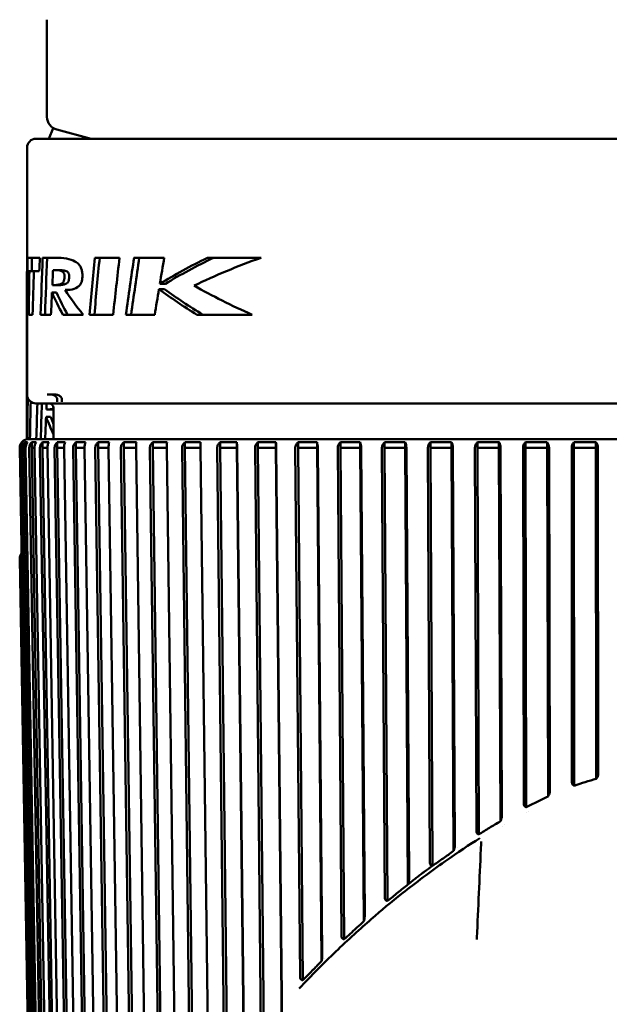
# Model space of a CAD drawing. Header units: millimetres. Extents: x 0 to 1891, y -60 to 594.
# Tile 3 of 118: x 152 to 165, y 53 to 75. Entities that reach past the tile are written whole.
import ezdxf

# ---------------------------------------------------------------- set-up
doc = ezdxf.new("R2010")
doc.units = ezdxf.units.MM
doc.layers.add('Sichtbar (ISO)', color=7, linetype='Continuous', lineweight=50)

msp = doc.modelspace()

# ---------------------------------------------------------------- linework, layer by layer
at = {"layer": 'Sichtbar (ISO)'}
for p, q in [((152.427, 73.097), (152.427, 75.299)), ((152.569, 72.842), (152.472, 72.599)), ((153.427, 72.599), (152.649, 72.807)), ((152.177, 72.599), (178.277, 72.599)), ((151.977, 72.399), (151.977, 69.902)), ((151.98, 69.902), (151.977, 69.902)), ((152.267, 69.902), (151.988, 69.902)), ((152.627, 69.902), (152.329, 69.902)), ((154.071, 69.902), (153.51, 69.902)), ((155.084, 69.902), (154.398, 69.902)), ((157.275, 69.902), (156.061, 69.902)), ((151.974, 69.58), (151.974, 65.789)), ((151.985, 69.599), (152.029, 69.599)), ((152.129, 69.599), (152.029, 69.599)), ((152.13, 69.599), (152.254, 69.599)), ((152.565, 69.624), (152.669, 69.624)), ((152.652, 69.282), (152.549, 69.282)), ((155.089, 69.191), (154.963, 69.191)), ((155.11, 69.314), (154.984, 69.314)), ((152.644, 69.114), (152.541, 69.114)), ((151.977, 68.866), (151.977, 66.799)), ((152.013, 68.612), (152.102, 68.612)), ((152.283, 68.612), (152.518, 68.612)), ((152.787, 68.612), (153.246, 68.612)), ((153.39, 68.612), (153.926, 68.612)), ((154.216, 68.612), (154.867, 68.612)), ((155.823, 68.612), (157.073, 68.612)), ((151.977, 67.083), (151.974, 67.083)), ((151.974, 66.78), (151.977, 66.78)), ((178.277, 66.599), (152.177, 66.599)), ((152.511, 66.295), (152.408, 66.295)), ((152.518, 66.463), (152.415, 66.463)), ((152.577, 66.499), (152.577, 65.792)), ((151.86, 65.695), (151.86, 65.722)), ((151.925, 65.591), (151.925, 65.722)), ((151.983, 65.793), (152.042, 65.793)), ((152.01, 65.792), (178.443, 65.792)), ((152.081, 65.591), (152.081, 65.722)), ((152.186, 65.793), (152.387, 65.793)), ((152.327, 65.591), (152.327, 65.722)), ((152.661, 65.591), (152.661, 65.722)), ((153.081, 65.591), (153.081, 65.722)), ((153.584, 65.591), (153.584, 65.722)), ((154.166, 65.591), (154.166, 65.722)), ((154.824, 65.591), (154.824, 65.722)), ((155.553, 65.591), (155.553, 65.722)), ((156.348, 65.591), (156.348, 65.722)), ((156.728, 65.591), (156.728, 65.722)), ((157.204, 65.591), (157.204, 65.722)), ((157.61, 65.591), (157.61, 65.722)), ((158.115, 65.591), (158.115, 65.722)), ((158.543, 65.591), (158.543, 65.722)), ((159.074, 65.591), (159.074, 65.722)), ((159.522, 65.591), (159.522, 65.722)), ((160.075, 65.591), (160.075, 65.722)), ((160.54, 65.591), (160.54, 65.722)), ((161.111, 65.591), (161.111, 65.722)), ((161.59, 65.591), (161.59, 65.722)), ((162.176, 65.591), (162.176, 65.722)), ((162.664, 65.591), (162.664, 65.722)), ((163.261, 65.591), (163.261, 65.722)), ((163.757, 65.591), (163.757, 65.722)), ((164.359, 65.591), (164.359, 65.722)), ((164.859, 65.591), (164.859, 65.722)), ((152.102, 48.867), (151.81, 65.589)), ((152.103, 48.867), (151.811, 65.589)), ((151.833, 65.589), (152.125, 48.867)), ((152.163, 48.867), (151.873, 65.589)), ((152.216, 48.778), (151.925, 65.591)), ((151.944, 65.591), (151.925, 65.591)), ((151.944, 65.589), (152.234, 48.867)), ((152.312, 48.867), (152.026, 65.589)), ((152.369, 48.778), (152.081, 65.591)), ((152.145, 65.591), (152.081, 65.591)), ((152.145, 65.589), (152.431, 48.867)), ((152.549, 48.867), (152.269, 65.589)), ((152.609, 48.778), (152.327, 65.591)), ((152.436, 65.591), (152.327, 65.591)), ((152.436, 65.589), (152.716, 48.867)), ((152.873, 48.867), (152.601, 65.589)), ((152.935, 48.778), (152.661, 65.591)), ((152.814, 65.591), (152.661, 65.591)), ((152.814, 65.589), (153.086, 48.867)), ((153.282, 48.867), (153.019, 65.589)), ((153.345, 48.778), (153.081, 65.591)), ((153.277, 65.591), (153.081, 65.591)), ((153.277, 65.589), (153.54, 48.867)), ((153.772, 48.867), (153.52, 65.589)), ((153.837, 48.778), (153.584, 65.591)), ((153.821, 65.591), (153.584, 65.591)), ((153.821, 65.589), (154.073, 48.867)), ((154.34, 48.867), (154.101, 65.589)), ((154.406, 48.778), (154.166, 65.591)), ((154.444, 65.591), (154.166, 65.591)), ((154.444, 65.589), (154.682, 48.867)), ((154.982, 48.867), (154.758, 65.589)), ((155.049, 48.778), (154.824, 65.591)), ((155.14, 65.591), (154.824, 65.591)), ((155.14, 65.589), (155.363, 48.867)), ((155.695, 48.867), (155.487, 65.589)), ((155.762, 48.778), (155.553, 65.591)), ((155.905, 65.591), (155.553, 65.591)), ((155.905, 65.589), (156.112, 48.867)), ((156.472, 48.867), (156.282, 65.589)), ((156.539, 48.778), (156.348, 65.591)), ((156.728, 65.591), (156.348, 65.591)), ((156.919, 48.778), (156.728, 65.591)), ((156.733, 65.589), (156.923, 48.867)), ((157.31, 48.867), (157.139, 65.589)), ((157.376, 48.778), (157.204, 65.591)), ((157.61, 65.591), (157.204, 65.591)), ((157.777, 49.167), (157.61, 65.591)), ((157.62, 65.589), (157.773, 50.653)), ((158.158, 53.6), (158.05, 65.589)), ((158.223, 53.527), (158.115, 65.591)), ((158.543, 65.591), (158.115, 65.591)), ((158.648, 53.962), (158.543, 65.591)), ((158.559, 65.589), (158.662, 54.112)), ((159.097, 54.529), (159.011, 65.589)), ((159.16, 54.457), (159.074, 65.591)), ((159.522, 65.591), (159.074, 65.591)), ((159.605, 54.863), (159.522, 65.591)), ((159.543, 65.589), (159.625, 55.007)), ((160.08, 55.395), (160.014, 65.589)), ((160.141, 55.324), (160.075, 65.591)), ((160.54, 65.591), (160.075, 65.591)), ((160.603, 55.698), (160.54, 65.591)), ((160.566, 65.589), (160.629, 55.836)), ((161.1, 56.19), (161.053, 65.589)), ((161.159, 56.119), (161.111, 65.591)), ((161.59, 65.591), (161.111, 65.591)), ((161.636, 56.456), (161.59, 65.591)), ((161.621, 65.589), (161.666, 56.588)), ((162.152, 56.905), (162.12, 65.589)), ((162.208, 56.833), (162.176, 65.591)), ((162.664, 65.591), (162.176, 65.591)), ((162.695, 57.129), (162.664, 65.591)), ((162.7, 65.589), (162.731, 57.252)), ((163.227, 57.522), (163.208, 65.589)), ((163.279, 57.449), (163.261, 65.591)), ((163.757, 65.591), (163.261, 65.591)), ((163.774, 57.69), (163.757, 65.591)), ((163.797, 65.589), (163.814, 57.806)), ((164.317, 58.01), (164.311, 65.589)), ((164.366, 57.935), (164.359, 65.591)), ((164.859, 65.591), (164.359, 65.591)), ((164.865, 58.091), (164.859, 65.591)), ((164.904, 65.589), (164.909, 58.192)), ((151.811, 63.076), (152.103, 46.354)), ((152.123, 46.354), (151.832, 63.076)), ((163.287, 57.321), (163.287, 57.321)), ((163.326, 57.341), (163.326, 57.341)), ((162.741, 57.02), (162.741, 57.02)), ((162.795, 57.051), (162.795, 57.051)), ((162.212, 56.733), (162.212, 56.733)), ((162.246, 56.74), (162.246, 56.739)), ((161.672, 56.488), (161.672, 56.488)), ((161.729, 56.527), (161.729, 56.527)), ((160.63, 55.719), (160.63, 55.719)), ((160.689, 55.766), (160.689, 55.766)), ((162.217, 55.686), (162.217, 55.687)), ((160.139, 55.225), (160.139, 55.225)), ((160.163, 55.244), (160.163, 55.244)), ((159.623, 54.778), (159.623, 54.778)), ((159.684, 54.832), (159.684, 54.832)), ((159.154, 54.449), (159.154, 54.449)), ((158.718, 54.028), (158.718, 54.028)), ((158.655, 53.967), (158.655, 53.967)), ((158.656, 53.871), (158.656, 53.871)), ((158.718, 53.933), (158.718, 53.933))]:
    msp.add_line(p, q, dxfattribs=at)
for centre, radius, start, end in [((152.727, 73.097), 0.3, 180, 255), ((152.177, 72.399), 0.2, 90, 180), ((152.174, 69.58), 0.2, 167.8789, 180), ((152.177, 66.799), 0.2, 180, 270), ((152.477, 66.499), 0.1, 0, 90), ((152.01, 65.592), 0.2, 90, 181), ((153.384, 65.199), 1, 143.1778, 143.6263)]:
    msp.add_arc(centre, radius, start, end, dxfattribs=at)
for centre, major_axis, ratio, start_param, end_param in [((547.544, 70.966), (-388.43, -76.139), 0.982476, 6.088992, 6.09076), ((667.513, 54.212), (-502.675, -115.893), 0.987069, 6.022928, 6.025461), ((663.313, 54.22), (-498.483, -114.926), 0.987069, 6.022686, 6.02524), ((458.441, 43.836), (-300.554, -59.853), 0.983022, 5.996735, 6.00103), ((454.757, 43.919), (-296.836, -59.11), 0.983022, 5.995931, 6.00028), ((422.418, 41.81), (-265.026, -52.758), 0.983023, 5.977502, 5.982381), ((165.227, 35.584), (-0.506, -62.84), 0.210699, 4.136367, 4.160682), ((165.227, 35.584), (-0.502, -62.366), 0.210699, 4.131401, 4.155977), ((313.33, 44.934), (-158.237, -27.351), 0.977836, 5.948644, 5.952434), ((165.227, 65.387), (-13.249, -0.311), 0.488728, 5.464809, 5.584561), ((165.227, 65.387), (-13.149, -0.308), 0.488728, 5.457402, 5.578759), ((165.227, 65.213), (-13.249, -0.277), 0.454742, 5.346496, 5.498858), ((501.887, 66.11), (-344.344, -63.413), 0.9803, 6.087335, 6.090209), ((496.988, 61.944), (-339.522, -62.52), 0.9803, 6.0749, 6.077815), ((499.331, 66.11), (-341.73, -62.931), 0.9803, 6.087258, 6.08756), ((318.164, 44.191), (-163.067, -28.188), 0.977836, 5.953207, 5.956823), ((165.227, 73.885), (-13.248, 0.432), 0.586019, 0.703808, 0.800876), ((165.227, 73.885), (-13.148, 0.429), 0.586019, 0.70958, 0.807917), ((165.227, 74.089), (-13.249, 0.368), 0.539444, 0.789798, 0.922945), ((165.227, 71.38), (-13.244, 0.596), 0.672982, 0.323231, 0.381812), ((165.227, 71.38), (-13.144, 0.591), 0.672982, 0.325225, 0.384291), ((165.833, 71.761), (-13.858, 0.225), 0.567, 0.36417, 0.440853), ((502.108, 63.291), (-350.134, 0.003), 0.980952, 6.273202, 6.27591), ((497.205, 59.124), (-345.231, 0.008), 0.980952, 6.261023, 6.263516), ((667.841, 51.393), (-515.861, 0.029), 0.987726, 6.253393, 6.254976), ((663.639, 51.401), (-511.559, 0.029), 0.987726, 6.253159, 6.254756), ((165.224, 68.561), (13.25, 0), 0.674175, 3.398085, 3.444292), ((165.224, 68.561), (13.15, 0), 0.674175, 3.40008, 3.418907), ((151.869, 65.649), (0, -0.0759), 0.454681, 2.874153, 3.409146), ((151.955, 65.649), (-0.112, 0), 0.67475, 4.444773, 4.979766), ((152.131, 65.649), (-0.19, 0), 0.400119, 4.444847, 4.97984), ((152.397, 65.649), (-0.265, 0), 0.285762, 4.444864, 4.979857), ((152.751, 65.648), (-0.34, 0), 0.223507, 4.444956, 4.979775), ((153.19, 65.649), (-0.411, 0), 0.184456, 4.444876, 4.979869), ((153.711, 65.649), (-0.48, 0), 0.157978, 4.444879, 4.979872), ((154.311, 65.649), (-0.546, 0), 0.138978, 4.444882, 4.979875), ((154.985, 65.649), (-0.608, 0), 0.124818, 4.444883, 4.979876), ((155.729, 65.649), (-0.666, 0), 0.113984, 4.444885, 4.979878), ((156.538, 65.649), (-0.719, 0), 0.105544, 4.444886, 4.979879), ((157.407, 65.649), (-0.767, 0), 0.098896, 4.444887, 4.97988), ((158.329, 65.649), (-0.81, 0), 0.093638, 4.444888, 4.979881), ((159.298, 65.649), (-0.848, 0), 0.089491, 4.444889, 4.979882), ((160.307, 65.649), (-0.879, 0), 0.08626, 4.44489, 4.979883), ((161.35, 65.649), (-0.905, 0), 0.083807, 4.44489, 4.979884), ((162.42, 65.649), (-0.925, 0), 0.082035, 4.444891, 4.979884), ((163.509, 65.649), (-0.938, 0), 0.080877, 4.444892, 4.979885), ((164.609, 65.649), (-0.945, 0), 0.080292, 4.444893, 4.979886)]:
    msp.add_ellipse(centre, major_axis=major_axis, ratio=ratio, start_param=start_param, end_param=end_param, dxfattribs=at)
for points in [[(151.988, 69.902), (151.987, 69.801), (151.986, 69.7), (151.985, 69.599)], [(152.085, 69.599), (152.086, 69.7), (152.087, 69.801), (152.088, 69.902)], [(152.254, 69.599), (152.258, 69.7), (152.263, 69.801), (152.267, 69.902)], [(152.549, 69.282), (152.554, 69.396), (152.56, 69.51), (152.565, 69.624)], [(152.518, 68.612), (152.525, 68.779), (152.533, 68.947), (152.541, 69.114)], [(151.974, 67.083), (151.974, 66.982), (151.974, 66.881), (151.974, 66.78)], [(152.415, 66.463), (152.416, 66.508), (152.418, 66.554), (152.42, 66.599)], [(152.387, 65.793), (152.394, 65.96), (152.401, 66.127), (152.408, 66.295)], [(162.23, 56.743), (161.991, 56.598), (161.741, 56.434), (161.435, 56.215)], [(161.435, 56.215), (161.129, 55.996), (160.765, 55.723), (160.485, 55.504)], [(160.485, 55.504), (160.205, 55.284), (159.813, 54.953), (158.959, 54.183), (158.419, 53.635), (158.14, 53.34)]]:
    msp.add_open_spline(points, degree=3, dxfattribs=at)
for points, knots in [([(153.23, 69.5), (153.23, 69.521), (153.229, 69.541), (153.225, 69.578), (153.223, 69.594), (153.215, 69.629), (153.208, 69.654), (153.181, 69.711), (153.165, 69.733), (153.129, 69.774), (153.101, 69.799), (152.957, 69.878), (152.797, 69.902), (152.627, 69.902)], [0.000001, 0.000001, 0.000001, 0.000001, 0.00621562, 0.00621562, 0.01135216, 0.01135216, 0.01784806, 0.01784806, 0.02475346, 0.02475346, 0.03299059, 0.03299059, 0.0539234, 0.0539234, 0.0539234, 0.0539234]), ([(152.824, 69.453), (152.823, 69.44), (152.822, 69.427), (152.82, 69.416), (152.818, 69.405), (152.816, 69.396), (152.813, 69.387), (152.811, 69.378), (152.808, 69.37), (152.804, 69.363), (152.801, 69.356), (152.797, 69.35), (152.792, 69.345), (152.788, 69.339), (152.783, 69.335), (152.778, 69.331), (152.777, 69.33), (152.776, 69.329), (152.775, 69.328), (152.771, 69.325), (152.766, 69.322), (152.762, 69.319), (152.757, 69.316), (152.751, 69.312), (152.745, 69.31), (152.739, 69.307), (152.732, 69.304), (152.726, 69.302), (152.719, 69.3), (152.712, 69.298), (152.705, 69.296), (152.703, 69.296), (152.702, 69.295), (152.7, 69.295), (152.695, 69.294), (152.689, 69.292), (152.683, 69.291), (152.675, 69.29), (152.667, 69.289), (152.659, 69.288), (152.651, 69.287), (152.643, 69.286), (152.634, 69.285), (152.631, 69.285), (152.627, 69.285), (152.623, 69.285), (152.618, 69.284), (152.613, 69.284), (152.607, 69.284), (152.598, 69.283), (152.589, 69.283), (152.579, 69.283), (152.569, 69.282), (152.559, 69.282), (152.549, 69.282)], [0, 0, 0, 0, 0.066667, 0.066667, 0.066667, 0.133333, 0.133333, 0.133333, 0.2, 0.2, 0.2, 0.266667, 0.266667, 0.266667, 0.333333, 0.333333, 0.333333, 0.347781, 0.347781, 0.347781, 0.4, 0.4, 0.4, 0.466667, 0.466667, 0.466667, 0.533333, 0.533333, 0.533333, 0.6, 0.6, 0.6, 0.615283, 0.615283, 0.615283, 0.666667, 0.666667, 0.666667, 0.733333, 0.733333, 0.733333, 0.8, 0.8, 0.8, 0.827339, 0.827339, 0.827339, 0.866667, 0.866667, 0.866667, 0.933333, 0.933333, 0.933333, 1, 1, 1, 1]), ([(152.824, 69.453), (152.825, 69.463), (152.825, 69.473), (152.825, 69.491), (152.825, 69.499), (152.823, 69.517), (152.821, 69.526), (152.816, 69.542), (152.813, 69.549), (152.805, 69.564), (152.798, 69.571), (152.783, 69.584), (152.772, 69.593), (152.707, 69.62), (152.636, 69.624), (152.565, 69.624)], [0.000001, 0.000001, 0.000001, 0.000001, 0.00297133, 0.00297133, 0.00543519, 0.00543519, 0.00852556, 0.00852556, 0.01189239, 0.01189239, 0.01719532, 0.01719532, 0.02408127, 0.02408127, 0.04321745, 0.04321745, 0.04321745, 0.04321745]), ([(152.93, 69.453), (152.929, 69.44), (152.927, 69.427), (152.926, 69.416), (152.924, 69.405), (152.921, 69.395), (152.919, 69.386), (152.916, 69.378), (152.913, 69.37), (152.909, 69.363), (152.906, 69.356), (152.902, 69.35), (152.897, 69.345), (152.893, 69.34), (152.888, 69.335), (152.883, 69.331), (152.882, 69.33), (152.881, 69.329), (152.88, 69.328), (152.876, 69.325), (152.871, 69.322), (152.867, 69.319), (152.861, 69.316), (152.856, 69.312), (152.85, 69.31), (152.843, 69.307), (152.837, 69.304), (152.83, 69.302), (152.824, 69.3), (152.817, 69.298), (152.81, 69.296), (152.808, 69.296), (152.806, 69.295), (152.805, 69.295), (152.799, 69.294), (152.793, 69.292), (152.787, 69.291), (152.78, 69.29), (152.772, 69.289), (152.764, 69.288), (152.755, 69.287), (152.747, 69.286), (152.738, 69.285), (152.735, 69.285), (152.731, 69.285), (152.727, 69.285), (152.722, 69.284), (152.717, 69.284), (152.711, 69.284), (152.702, 69.283), (152.692, 69.283), (152.683, 69.283), (152.673, 69.282), (152.663, 69.282), (152.652, 69.282)], [0, 0, 0, 0, 0.066667, 0.066667, 0.066667, 0.133333, 0.133333, 0.133333, 0.2, 0.2, 0.2, 0.266667, 0.266667, 0.266667, 0.333333, 0.333333, 0.333333, 0.348051, 0.348051, 0.348051, 0.4, 0.4, 0.4, 0.466667, 0.466667, 0.466667, 0.533333, 0.533333, 0.533333, 0.6, 0.6, 0.6, 0.615432, 0.615432, 0.615432, 0.666667, 0.666667, 0.666667, 0.733333, 0.733333, 0.733333, 0.8, 0.8, 0.8, 0.827416, 0.827416, 0.827416, 0.866667, 0.866667, 0.866667, 0.933333, 0.933333, 0.933333, 1, 1, 1, 1]), ([(152.669, 69.624), (152.74, 69.624), (152.812, 69.62), (152.879, 69.592), (152.89, 69.583), (152.904, 69.571), (152.91, 69.564), (152.919, 69.549), (152.922, 69.542), (152.927, 69.526), (152.928, 69.517), (152.93, 69.499), (152.931, 69.491), (152.931, 69.473), (152.93, 69.463), (152.93, 69.453)], [-0.03654334, -0.03654334, -0.03654334, -0.03654334, -0.02271528, -0.02271528, -0.0171895, -0.0171895, -0.01188657, -0.01188657, -0.00852273, -0.00852273, -0.0054334, -0.0054334, -0.00297056, -0.00297056, -0.000001, -0.000001, -0.000001, -0.000001]), ([(152.838, 69.173), (152.871, 69.173), (153.021, 69.168), (153.141, 69.25), (153.16, 69.267), (153.192, 69.312), (153.202, 69.332), (153.216, 69.371), (153.221, 69.394), (153.228, 69.446), (153.23, 69.473), (153.23, 69.5)], [0.000001, 0.000001, 0.000001, 0.000001, 0.02751651, 0.02751651, 0.03262038, 0.03262038, 0.03687996, 0.03687996, 0.04158533, 0.04158533, 0.0462936, 0.0462936, 0.0462936, 0.0462936]), ([(151.977, 69.214), (151.977, 69.122), (151.977, 69.029), (151.977, 68.916), (151.977, 68.888), (151.977, 68.866)], [0.000001, 0.000001, 0.000001, 0.000001, 0.02817748, 0.02817748, 0.03965586, 0.03965586, 0.03965586, 0.03965586]), ([(152.66, 66.634), (152.661, 66.643), (152.661, 66.653), (152.661, 66.672), (152.66, 66.68), (152.659, 66.697), (152.657, 66.706), (152.653, 66.723), (152.65, 66.73), (152.642, 66.745), (152.637, 66.752), (152.625, 66.764), (152.614, 66.773), (152.555, 66.801), (152.491, 66.804), (152.429, 66.804)], [0.000001, 0.000001, 0.000001, 0.000001, 0.002974, 0.002974, 0.00543958, 0.00543958, 0.00852982, 0.00852982, 0.01189724, 0.01189724, 0.01720484, 0.01720484, 0.0227936, 0.0227936, 0.03680898, 0.03680898, 0.03680898, 0.03680898]), ([(152.533, 66.804), (152.596, 66.804), (152.659, 66.8), (152.718, 66.773), (152.728, 66.765), (152.742, 66.752), (152.748, 66.745), (152.755, 66.73), (152.758, 66.723), (152.763, 66.706), (152.764, 66.697), (152.766, 66.68), (152.766, 66.672), (152.766, 66.653), (152.766, 66.643), (152.766, 66.634)], [-0.04330459, -0.04330459, -0.04330459, -0.04330459, -0.02412045, -0.02412045, -0.01720674, -0.01720674, -0.0118956, -0.0118956, -0.00853034, -0.00853034, -0.00544121, -0.00544121, -0.00297527, -0.00297527, -0.000001, -0.000001, -0.000001, -0.000001]), ([(152.577, 66.485), (152.575, 66.484), (152.573, 66.483), (152.571, 66.483), (152.565, 66.48), (152.559, 66.478), (152.553, 66.477), (152.551, 66.476), (152.55, 66.476), (152.549, 66.476), (152.544, 66.474), (152.538, 66.473), (152.533, 66.472), (152.526, 66.471), (152.519, 66.469), (152.512, 66.468), (152.505, 66.467), (152.497, 66.467), (152.49, 66.466), (152.487, 66.466), (152.483, 66.465), (152.48, 66.465), (152.476, 66.465), (152.471, 66.465), (152.466, 66.464), (152.458, 66.464), (152.449, 66.463), (152.441, 66.463), (152.432, 66.463), (152.424, 66.463), (152.415, 66.463)], [0.5134816, 0.5134816, 0.5134816, 0.5134816, 0.5333333, 0.5333333, 0.5333333, 0.6, 0.6, 0.6, 0.6150595, 0.6150595, 0.6150595, 0.6666667, 0.6666667, 0.6666667, 0.7333333, 0.7333333, 0.7333333, 0.8, 0.8, 0.8, 0.8272176, 0.8272176, 0.8272176, 0.8666667, 0.8666667, 0.8666667, 0.9333333, 0.9333333, 0.9333333, 1, 1, 1, 1]), ([(152.577, 66.465), (152.574, 66.464), (152.572, 66.464), (152.57, 66.464), (152.562, 66.464), (152.553, 66.463), (152.545, 66.463), (152.536, 66.463), (152.527, 66.463), (152.518, 66.463)], [0.8485545, 0.8485545, 0.8485545, 0.8485545, 0.8666667, 0.8666667, 0.8666667, 0.9333333, 0.9333333, 0.9333333, 1, 1, 1, 1]), ([(151.86, 65.722), (151.846, 65.705), (151.832, 65.682), (151.816, 65.64), (151.811, 65.614), (151.811, 65.592), (151.811, 65.591), (151.811, 65.59), (151.811, 65.589)], [0.12922201, 0.12922201, 0.12922201, 0.12922201, 0.13675171, 0.13675171, 0.14339331, 0.14339331, 0.14339331, 0.14371764, 0.14371764, 0.14371764, 0.14371764]), ([(151.833, 65.589), (151.833, 65.59), (151.833, 65.591), (151.833, 65.592), (151.833, 65.614), (151.837, 65.64), (151.852, 65.682), (151.865, 65.705), (151.878, 65.722)], [0.14306897, 0.14306897, 0.14306897, 0.14306897, 0.14339331, 0.14339331, 0.14339331, 0.15003491, 0.15003491, 0.15756461, 0.15756461, 0.15756461, 0.15756461]), ([(151.925, 65.722), (151.91, 65.705), (151.895, 65.682), (151.878, 65.64), (151.873, 65.614), (151.873, 65.592), (151.873, 65.591), (151.873, 65.59), (151.873, 65.589)], [0.12922201, 0.12922201, 0.12922201, 0.12922201, 0.13675171, 0.13675171, 0.14339331, 0.14339331, 0.14339331, 0.14371764, 0.14371764, 0.14371764, 0.14371764]), ([(151.944, 65.589), (151.944, 65.59), (151.944, 65.591), (151.944, 65.592), (151.944, 65.614), (151.948, 65.64), (151.961, 65.682), (151.973, 65.705), (151.985, 65.722)], [0.14306897, 0.14306897, 0.14306897, 0.14306897, 0.14339331, 0.14339331, 0.14339331, 0.15003491, 0.15003491, 0.15756461, 0.15756461, 0.15756461, 0.15756461]), ([(152.081, 65.722), (152.065, 65.705), (152.049, 65.682), (152.031, 65.64), (152.026, 65.614), (152.026, 65.592), (152.026, 65.591), (152.026, 65.59), (152.026, 65.589)], [0.12922201, 0.12922201, 0.12922201, 0.12922201, 0.13675171, 0.13675171, 0.14339331, 0.14339331, 0.14339331, 0.14371764, 0.14371764, 0.14371764, 0.14371764]), ([(152.145, 65.589), (152.145, 65.59), (152.145, 65.591), (152.145, 65.592), (152.145, 65.614), (152.149, 65.64), (152.16, 65.682), (152.171, 65.705), (152.181, 65.722)], [0.14306897, 0.14306897, 0.14306897, 0.14306897, 0.14339331, 0.14339331, 0.14339331, 0.15003491, 0.15003491, 0.15756461, 0.15756461, 0.15756461, 0.15756461]), ([(152.327, 65.722), (152.31, 65.705), (152.293, 65.682), (152.275, 65.64), (152.269, 65.614), (152.269, 65.592), (152.269, 65.591), (152.269, 65.59), (152.269, 65.589)], [0.12922201, 0.12922201, 0.12922201, 0.12922201, 0.13675171, 0.13675171, 0.14339331, 0.14339331, 0.14339331, 0.14371764, 0.14371764, 0.14371764, 0.14371764]), ([(152.436, 65.589), (152.436, 65.59), (152.436, 65.591), (152.436, 65.592), (152.436, 65.614), (152.439, 65.64), (152.449, 65.682), (152.458, 65.705), (152.468, 65.722)], [0.14306897, 0.14306897, 0.14306897, 0.14306897, 0.14339331, 0.14339331, 0.14339331, 0.15003491, 0.15003491, 0.15756461, 0.15756461, 0.15756461, 0.15756461]), ([(152.661, 65.722), (152.643, 65.705), (152.626, 65.682), (152.607, 65.64), (152.601, 65.614), (152.601, 65.592), (152.601, 65.591), (152.601, 65.59), (152.601, 65.589)], [0.12922201, 0.12922201, 0.12922201, 0.12922201, 0.13675171, 0.13675171, 0.14339331, 0.14339331, 0.14339331, 0.14371764, 0.14371764, 0.14371764, 0.14371764]), ([(152.814, 65.589), (152.814, 65.59), (152.814, 65.591), (152.814, 65.592), (152.814, 65.614), (152.816, 65.64), (152.825, 65.682), (152.833, 65.705), (152.841, 65.722)], [0.14306897, 0.14306897, 0.14306897, 0.14306897, 0.14339331, 0.14339331, 0.14339331, 0.15003491, 0.15003491, 0.15756461, 0.15756461, 0.15756461, 0.15756461]), ([(153.081, 65.722), (153.063, 65.705), (153.045, 65.682), (153.025, 65.64), (153.019, 65.614), (153.019, 65.592), (153.019, 65.591), (153.019, 65.59), (153.019, 65.589)], [0.12922201, 0.12922201, 0.12922201, 0.12922201, 0.13675171, 0.13675171, 0.14339331, 0.14339331, 0.14339331, 0.14371764, 0.14371764, 0.14371764, 0.14371764]), ([(153.277, 65.589), (153.277, 65.59), (153.277, 65.591), (153.277, 65.592), (153.277, 65.614), (153.279, 65.64), (153.286, 65.682), (153.292, 65.705), (153.299, 65.722)], [0.14306897, 0.14306897, 0.14306897, 0.14306897, 0.14339331, 0.14339331, 0.14339331, 0.15003491, 0.15003491, 0.15756461, 0.15756461, 0.15756461, 0.15756461]), ([(153.584, 65.722), (153.565, 65.705), (153.547, 65.682), (153.526, 65.64), (153.52, 65.614), (153.52, 65.592), (153.52, 65.591), (153.52, 65.59), (153.52, 65.589)], [0.12922201, 0.12922201, 0.12922201, 0.12922201, 0.13675171, 0.13675171, 0.14339331, 0.14339331, 0.14339331, 0.14371764, 0.14371764, 0.14371764, 0.14371764]), ([(153.821, 65.589), (153.821, 65.59), (153.821, 65.591), (153.821, 65.592), (153.821, 65.614), (153.823, 65.64), (153.828, 65.682), (153.833, 65.705), (153.838, 65.722)], [0.14306897, 0.14306897, 0.14306897, 0.14306897, 0.14339331, 0.14339331, 0.14339331, 0.15003491, 0.15003491, 0.15756461, 0.15756461, 0.15756461, 0.15756461]), ([(154.166, 65.722), (154.147, 65.705), (154.128, 65.682), (154.108, 65.64), (154.101, 65.614), (154.101, 65.592), (154.101, 65.591), (154.101, 65.59), (154.101, 65.589)], [0.12922201, 0.12922201, 0.12922201, 0.12922201, 0.13675171, 0.13675171, 0.14339331, 0.14339331, 0.14339331, 0.14371764, 0.14371764, 0.14371764, 0.14371764]), ([(154.444, 65.589), (154.444, 65.59), (154.444, 65.591), (154.444, 65.592), (154.444, 65.614), (154.445, 65.64), (154.448, 65.682), (154.452, 65.705), (154.455, 65.722)], [0.14306897, 0.14306897, 0.14306897, 0.14306897, 0.14339331, 0.14339331, 0.14339331, 0.15003491, 0.15003491, 0.15756461, 0.15756461, 0.15756461, 0.15756461]), ([(154.824, 65.722), (154.805, 65.705), (154.786, 65.682), (154.765, 65.64), (154.758, 65.614), (154.758, 65.592), (154.758, 65.591), (154.758, 65.59), (154.758, 65.589)], [0.12922201, 0.12922201, 0.12922201, 0.12922201, 0.13675171, 0.13675171, 0.14339331, 0.14339331, 0.14339331, 0.14371764, 0.14371764, 0.14371764, 0.14371764]), ([(155.14, 65.589), (155.14, 65.59), (155.14, 65.591), (155.14, 65.592), (155.14, 65.614), (155.14, 65.64), (155.142, 65.682), (155.144, 65.705), (155.146, 65.722)], [0.14306897, 0.14306897, 0.14306897, 0.14306897, 0.14339331, 0.14339331, 0.14339331, 0.15003491, 0.15003491, 0.15756461, 0.15756461, 0.15756461, 0.15756461]), ([(155.553, 65.722), (155.534, 65.705), (155.515, 65.682), (155.494, 65.64), (155.487, 65.614), (155.487, 65.592), (155.487, 65.591), (155.487, 65.59), (155.487, 65.589)], [0.12922201, 0.12922201, 0.12922201, 0.12922201, 0.13675171, 0.13675171, 0.14339331, 0.14339331, 0.14339331, 0.14371764, 0.14371764, 0.14371764, 0.14371764]), ([(155.905, 65.589), (155.905, 65.59), (155.905, 65.591), (155.905, 65.592), (155.905, 65.614), (155.905, 65.64), (155.905, 65.682), (155.905, 65.705), (155.905, 65.722)], [0.14306897, 0.14306897, 0.14306897, 0.14306897, 0.14339331, 0.14339331, 0.14339331, 0.15003491, 0.15003491, 0.15756461, 0.15756461, 0.15756461, 0.15756461]), ([(156.348, 65.722), (156.329, 65.705), (156.31, 65.682), (156.289, 65.64), (156.282, 65.614), (156.282, 65.592), (156.282, 65.591), (156.282, 65.59), (156.282, 65.589)], [0.12922201, 0.12922201, 0.12922201, 0.12922201, 0.13675171, 0.13675171, 0.14339331, 0.14339331, 0.14339331, 0.14371764, 0.14371764, 0.14371764, 0.14371764]), ([(156.733, 65.589), (156.733, 65.59), (156.733, 65.591), (156.733, 65.592), (156.733, 65.614), (156.733, 65.64), (156.731, 65.682), (156.73, 65.705), (156.728, 65.722)], [0.14306897, 0.14306897, 0.14306897, 0.14306897, 0.14339331, 0.14339331, 0.14339331, 0.15003491, 0.15003491, 0.15756461, 0.15756461, 0.15756461, 0.15756461]), ([(157.204, 65.722), (157.185, 65.705), (157.166, 65.682), (157.145, 65.64), (157.139, 65.614), (157.139, 65.592), (157.139, 65.591), (157.139, 65.59), (157.139, 65.589)], [0.12922201, 0.12922201, 0.12922201, 0.12922201, 0.13675171, 0.13675171, 0.14339331, 0.14339331, 0.14339331, 0.14371764, 0.14371764, 0.14371764, 0.14371764]), ([(157.62, 65.589), (157.62, 65.59), (157.62, 65.591), (157.62, 65.592), (157.62, 65.614), (157.619, 65.64), (157.616, 65.682), (157.613, 65.705), (157.61, 65.722)], [0.14306897, 0.14306897, 0.14306897, 0.14306897, 0.14339331, 0.14339331, 0.14339331, 0.15003491, 0.15003491, 0.15756461, 0.15756461, 0.15756461, 0.15756461]), ([(158.115, 65.722), (158.096, 65.705), (158.077, 65.682), (158.057, 65.64), (158.05, 65.614), (158.05, 65.592), (158.05, 65.591), (158.05, 65.59), (158.05, 65.589)], [0.12922201, 0.12922201, 0.12922201, 0.12922201, 0.13675171, 0.13675171, 0.14339331, 0.14339331, 0.14339331, 0.14371764, 0.14371764, 0.14371764, 0.14371764]), ([(158.559, 65.589), (158.559, 65.59), (158.559, 65.591), (158.559, 65.592), (158.559, 65.614), (158.557, 65.64), (158.552, 65.682), (158.547, 65.705), (158.543, 65.722)], [0.14306897, 0.14306897, 0.14306897, 0.14306897, 0.14339331, 0.14339331, 0.14339331, 0.15003491, 0.15003491, 0.15756461, 0.15756461, 0.15756461, 0.15756461]), ([(159.074, 65.722), (159.055, 65.705), (159.037, 65.682), (159.017, 65.64), (159.011, 65.614), (159.011, 65.592), (159.011, 65.591), (159.011, 65.59), (159.011, 65.589)], [0.12922201, 0.12922201, 0.12922201, 0.12922201, 0.13675171, 0.13675171, 0.14339331, 0.14339331, 0.14339331, 0.14371764, 0.14371764, 0.14371764, 0.14371764]), ([(159.543, 65.589), (159.543, 65.59), (159.543, 65.591), (159.543, 65.592), (159.543, 65.614), (159.541, 65.64), (159.534, 65.682), (159.528, 65.705), (159.522, 65.722)], [0.14306897, 0.14306897, 0.14306897, 0.14306897, 0.14339331, 0.14339331, 0.14339331, 0.15003491, 0.15003491, 0.15756461, 0.15756461, 0.15756461, 0.15756461]), ([(160.075, 65.722), (160.057, 65.705), (160.039, 65.682), (160.02, 65.64), (160.014, 65.614), (160.014, 65.592), (160.014, 65.591), (160.014, 65.59), (160.014, 65.589)], [0.12922201, 0.12922201, 0.12922201, 0.12922201, 0.13675171, 0.13675171, 0.14339331, 0.14339331, 0.14339331, 0.14371764, 0.14371764, 0.14371764, 0.14371764]), ([(160.566, 65.589), (160.566, 65.59), (160.566, 65.591), (160.566, 65.592), (160.566, 65.614), (160.563, 65.64), (160.555, 65.682), (160.547, 65.705), (160.54, 65.722)], [0.14306897, 0.14306897, 0.14306897, 0.14306897, 0.14339331, 0.14339331, 0.14339331, 0.15003491, 0.15003491, 0.15756461, 0.15756461, 0.15756461, 0.15756461]), ([(161.111, 65.722), (161.094, 65.705), (161.077, 65.682), (161.059, 65.64), (161.053, 65.614), (161.053, 65.592), (161.053, 65.591), (161.053, 65.59), (161.053, 65.589)], [0.12922201, 0.12922201, 0.12922201, 0.12922201, 0.13675171, 0.13675171, 0.14339331, 0.14339331, 0.14339331, 0.14371764, 0.14371764, 0.14371764, 0.14371764]), ([(161.621, 65.589), (161.621, 65.59), (161.621, 65.591), (161.621, 65.592), (161.621, 65.614), (161.618, 65.64), (161.608, 65.682), (161.599, 65.705), (161.59, 65.722)], [0.14306897, 0.14306897, 0.14306897, 0.14306897, 0.14339331, 0.14339331, 0.14339331, 0.15003491, 0.15003491, 0.15756461, 0.15756461, 0.15756461, 0.15756461]), ([(162.176, 65.722), (162.159, 65.705), (162.143, 65.682), (162.125, 65.64), (162.12, 65.614), (162.12, 65.592), (162.12, 65.591), (162.12, 65.59), (162.12, 65.589)], [0.12922201, 0.12922201, 0.12922201, 0.12922201, 0.13675171, 0.13675171, 0.14339331, 0.14339331, 0.14339331, 0.14371764, 0.14371764, 0.14371764, 0.14371764]), ([(162.7, 65.589), (162.7, 65.59), (162.7, 65.591), (162.7, 65.592), (162.7, 65.614), (162.697, 65.64), (162.685, 65.682), (162.675, 65.705), (162.664, 65.722)], [0.14306897, 0.14306897, 0.14306897, 0.14306897, 0.14339331, 0.14339331, 0.14339331, 0.15003491, 0.15003491, 0.15756461, 0.15756461, 0.15756461, 0.15756461]), ([(163.261, 65.722), (163.245, 65.705), (163.23, 65.682), (163.214, 65.64), (163.208, 65.614), (163.208, 65.592), (163.208, 65.591), (163.208, 65.59), (163.208, 65.589)], [0.12922201, 0.12922201, 0.12922201, 0.12922201, 0.13675171, 0.13675171, 0.14339331, 0.14339331, 0.14339331, 0.14371764, 0.14371764, 0.14371764, 0.14371764]), ([(163.797, 65.589), (163.797, 65.59), (163.797, 65.591), (163.797, 65.592), (163.797, 65.614), (163.793, 65.64), (163.78, 65.682), (163.768, 65.705), (163.757, 65.722)], [0.14306897, 0.14306897, 0.14306897, 0.14306897, 0.14339331, 0.14339331, 0.14339331, 0.15003491, 0.15003491, 0.15756461, 0.15756461, 0.15756461, 0.15756461]), ([(164.359, 65.722), (164.345, 65.705), (164.331, 65.682), (164.315, 65.64), (164.311, 65.614), (164.311, 65.592), (164.311, 65.591), (164.311, 65.59), (164.311, 65.589)], [0.12922201, 0.12922201, 0.12922201, 0.12922201, 0.13675171, 0.13675171, 0.14339331, 0.14339331, 0.14339331, 0.14371764, 0.14371764, 0.14371764, 0.14371764]), ([(164.903, 65.589), (164.903, 65.59), (164.904, 65.591), (164.904, 65.592), (164.904, 65.614), (164.899, 65.64), (164.885, 65.682), (164.872, 65.705), (164.859, 65.722)], [0.14306897, 0.14306897, 0.14306897, 0.14306897, 0.14339331, 0.14339331, 0.14339331, 0.15003491, 0.15003491, 0.15756461, 0.15756461, 0.15756461, 0.15756461]), ([(151.811, 63.076), (151.811, 63.077), (151.811, 63.079), (151.811, 63.08), (151.811, 63.102), (151.815, 63.128), (151.829, 63.167), (151.84, 63.186), (151.852, 63.202)], [0.14306897, 0.14306897, 0.14306897, 0.14306897, 0.14339331, 0.14339331, 0.14339331, 0.15003491, 0.15003491, 0.15648203, 0.15648203, 0.15648203, 0.15648203]), ([(151.852, 63.165), (151.85, 63.159), (151.847, 63.153), (151.837, 63.128), (151.832, 63.102), (151.832, 63.08), (151.832, 63.079), (151.832, 63.077), (151.832, 63.076)], [0.134799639, 0.134799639, 0.134799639, 0.134799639, 0.13675171, 0.13675171, 0.143393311, 0.143393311, 0.143393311, 0.143717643, 0.143717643, 0.143717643, 0.143717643]), ([(164.366, 57.935), (164.449, 57.964), (164.533, 57.992), (164.7, 58.044), (164.782, 58.068), (164.865, 58.091)], [0.00012402, 0.00012402, 0.00012402, 0.00012402, 0.02669869, 0.02669869, 0.05247497, 0.05247497, 0.05247497, 0.05247497]), ([(164.865, 58.091), (164.868, 58.094), (164.87, 58.098), (164.876, 58.105), (164.879, 58.109), (164.882, 58.113)], [0.000093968, 0.000093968, 0.000093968, 0.000093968, 0.001740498, 0.001740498, 0.003433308, 0.003433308, 0.003433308, 0.003433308]), ([(164.882, 58.113), (164.891, 58.124), (164.898, 58.137), (164.905, 58.157), (164.906, 58.164), (164.909, 58.178), (164.909, 58.185), (164.909, 58.192)], [0.00002503, 0.00002503, 0.00002503, 0.00002503, 0.00531916, 0.00531916, 0.00788804, 0.00788804, 0.01028979, 0.01028979, 0.01028979, 0.01028979]), ([(164.317, 58.01), (164.317, 58.003), (164.317, 57.996), (164.32, 57.983), (164.322, 57.977), (164.328, 57.965), (164.331, 57.96), (164.34, 57.951), (164.344, 57.947), (164.349, 57.944)], [0.000001, 0.000001, 0.000001, 0.000001, 0.00209029, 0.00209029, 0.004128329, 0.004128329, 0.006303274, 0.006303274, 0.008459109, 0.008459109, 0.008459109, 0.008459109]), ([(164.349, 57.944), (164.352, 57.943), (164.355, 57.942), (164.36, 57.938), (164.363, 57.937), (164.366, 57.935)], [0.000049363, 0.000049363, 0.000049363, 0.000049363, 0.001293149, 0.001293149, 0.002488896, 0.002488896, 0.002488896, 0.002488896]), ([(163.279, 57.449), (163.362, 57.49), (163.444, 57.531), (163.609, 57.611), (163.692, 57.651), (163.774, 57.69)], [0.00004767, 0.00004767, 0.00004767, 0.00004767, 0.02792468, 0.02792468, 0.05555153, 0.05555153, 0.05555153, 0.05555153]), ([(163.786, 57.71), (163.784, 57.707), (163.782, 57.704), (163.778, 57.697), (163.776, 57.694), (163.774, 57.69)], [-0.002821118, -0.002821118, -0.002821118, -0.002821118, -0.00141271, -0.00141271, -0.000000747, -0.000000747, -0.000000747, -0.000000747]), ([(163.786, 57.71), (163.795, 57.724), (163.802, 57.74), (163.809, 57.765), (163.811, 57.773), (163.814, 57.79), (163.814, 57.798), (163.814, 57.806)], [0.00000206, 0.00000206, 0.00000206, 0.00000206, 0.00579879, 0.00579879, 0.00849159, 0.00849159, 0.01093804, 0.01093804, 0.01093804, 0.01093804]), ([(163.227, 57.522), (163.227, 57.514), (163.227, 57.507), (163.231, 57.492), (163.234, 57.485), (163.24, 57.473), (163.245, 57.468), (163.254, 57.46), (163.26, 57.457), (163.265, 57.455)], [0.000001, 0.000001, 0.000001, 0.000001, 0.002353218, 0.002353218, 0.004596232, 0.004596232, 0.006832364, 0.006832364, 0.009079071, 0.009079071, 0.009079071, 0.009079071]), ([(163.265, 57.455), (163.268, 57.454), (163.27, 57.453), (163.275, 57.451), (163.277, 57.45), (163.279, 57.449)], [0.00001976, 0.00001976, 0.00001976, 0.00001976, 0.000927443, 0.000927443, 0.001823, 0.001823, 0.001823, 0.001823]), ([(162.703, 57.144), (162.702, 57.141), (162.7, 57.138), (162.698, 57.134), (162.697, 57.131), (162.695, 57.129)], [-0.002159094, -0.002159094, -0.002159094, -0.002159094, -0.00110306, -0.00110306, -0.000101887, -0.000101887, -0.000101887, -0.000101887]), ([(162.703, 57.144), (162.711, 57.159), (162.718, 57.177), (162.726, 57.206), (162.728, 57.215), (162.73, 57.234), (162.731, 57.243), (162.731, 57.252)], [0.00002706, 0.00002706, 0.00002706, 0.00002706, 0.00661197, 0.00661197, 0.00967681, 0.00967681, 0.01241248, 0.01241248, 0.01241248, 0.01241248]), ([(162.208, 56.833), (162.289, 56.883), (162.37, 56.932), (162.533, 57.031), (162.614, 57.08), (162.695, 57.129)], [0.00004301, 0.00004301, 0.00004301, 0.00004301, 0.02914281, 0.02914281, 0.05813089, 0.05813089, 0.05813089, 0.05813089]), ([(162.152, 56.905), (162.152, 56.896), (162.153, 56.888), (162.157, 56.872), (162.16, 56.865), (162.169, 56.852), (162.174, 56.847), (162.185, 56.839), (162.191, 56.837), (162.198, 56.835)], [0.000001, 0.000001, 0.000001, 0.000001, 0.002490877, 0.002490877, 0.004978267, 0.004978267, 0.007401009, 0.007401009, 0.009714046, 0.009714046, 0.009714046, 0.009714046]), ([(162.198, 56.835), (162.199, 56.835), (162.201, 56.835), (162.204, 56.834), (162.206, 56.833), (162.208, 56.833)], [0.000015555, 0.000015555, 0.000015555, 0.000015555, 0.000627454, 0.000627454, 0.001232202, 0.001232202, 0.001232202, 0.001232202]), ([(161.64, 56.466), (161.648, 56.484), (161.655, 56.505), (161.662, 56.537), (161.663, 56.547), (161.666, 56.568), (161.666, 56.578), (161.666, 56.588)], [0.00000603, 0.00000603, 0.00000603, 0.00000603, 0.00734438, 0.00734438, 0.01077402, 0.01077402, 0.01379025, 0.01379025, 0.01379025, 0.01379025]), ([(162.161, 54.446), (162.164, 54.503), (162.166, 54.561), (162.169, 54.619), (162.2, 55.287), (162.228, 55.955), (162.259, 56.624)], [0, 0, 0, 0, 0.079321, 0.079321, 0.079321, 1, 1, 1, 1]), ([(162.258, 56.67), (162.258, 56.665), (162.259, 56.655), (162.259, 56.64), (162.259, 56.629), (162.259, 56.624)], [0.0002493, 0.0002493, 0.0002493, 0.0002493, 0.3333333, 0.6666667, 1, 1, 1, 1]), ([(161.158, 56.119), (161.238, 56.175), (161.318, 56.232), (161.477, 56.344), (161.557, 56.4), (161.636, 56.456)], [0.00029885, 0.00029885, 0.00029885, 0.00029885, 0.03062925, 0.03062925, 0.06071245, 0.06071245, 0.06071245, 0.06071245]), ([(161.64, 56.466), (161.639, 56.465), (161.639, 56.463), (161.637, 56.46), (161.637, 56.458), (161.636, 56.456)], [-0.001342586, -0.001342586, -0.001342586, -0.001342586, -0.000676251, -0.000676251, 0, 0, 0, 0]), ([(160.934, 55.956), (160.939, 55.96), (160.945, 55.964), (160.95, 55.968), (160.958, 55.974), (160.965, 55.98), (160.973, 55.986), (161.034, 56.031), (161.096, 56.076), (161.158, 56.119)], [0.5952808, 0.5952808, 0.5952808, 0.5952808, 0.625, 0.625, 0.625, 0.6666667, 0.6666667, 0.6666667, 1, 1, 1, 1]), ([(161.1, 56.19), (161.1, 56.181), (161.102, 56.171), (161.107, 56.154), (161.11, 56.147), (161.12, 56.135), (161.125, 56.131), (161.135, 56.125), (161.139, 56.123), (161.148, 56.12), (161.153, 56.12), (161.158, 56.119)], [0.000001, 0.000001, 0.000001, 0.000001, 0.00293728, 0.00293728, 0.00534904, 0.00534904, 0.0076939, 0.0076939, 0.00924684, 0.00924684, 0.0108483, 0.0108483, 0.0108483, 0.0108483]), ([(160.603, 55.698), (160.636, 55.724), (160.668, 55.749), (160.7, 55.775), (160.73, 55.798), (160.76, 55.822), (160.79, 55.845), (160.821, 55.869), (160.851, 55.893), (160.881, 55.916), (160.897, 55.928), (160.912, 55.94), (160.927, 55.951), (160.929, 55.953), (160.932, 55.954), (160.934, 55.956)], [0, 0, 0, 0, 0.1715587, 0.1715587, 0.1715587, 0.3333333, 0.3333333, 0.3333333, 0.5, 0.5, 0.5, 0.5833333, 0.5833333, 0.5833333, 0.5952808, 0.5952808, 0.5952808, 0.5952808]), ([(160.603, 55.698), (160.611, 55.718), (160.617, 55.741), (160.624, 55.778), (160.626, 55.79), (160.628, 55.813), (160.629, 55.824), (160.629, 55.836)], [0.0000122, 0.0000122, 0.0000122, 0.0000122, 0.00838817, 0.00838817, 0.01227701, 0.01227701, 0.01564503, 0.01564503, 0.01564503, 0.01564503]), ([(160.141, 55.324), (160.218, 55.386), (160.296, 55.449), (160.45, 55.574), (160.527, 55.636), (160.603, 55.698)], [0.00001023, 0.00001023, 0.00001023, 0.00001023, 0.03145335, 0.03145335, 0.06250317, 0.06250317, 0.06250317, 0.06250317]), ([(160.08, 55.395), (160.08, 55.384), (160.081, 55.373), (160.088, 55.355), (160.092, 55.348), (160.101, 55.337), (160.107, 55.333), (160.117, 55.328), (160.122, 55.326), (160.131, 55.324), (160.136, 55.324), (160.141, 55.324)], [0.000001, 0.000001, 0.000001, 0.000001, 0.00339195, 0.00339195, 0.00573031, 0.00573031, 0.00800718, 0.00800718, 0.00952822, 0.00952822, 0.01110388, 0.01110388, 0.01110388, 0.01110388]), ([(159.605, 54.862), (159.611, 54.884), (159.616, 54.908), (159.621, 54.946), (159.623, 54.959), (159.624, 54.984), (159.625, 54.995), (159.625, 55.007)], [0.00012142, 0.00012142, 0.00012142, 0.00012142, 0.00870514, 0.00870514, 0.01282512, 0.01282512, 0.01635456, 0.01635456, 0.01635456, 0.01635456]), ([(159.432, 54.705), (159.387, 54.664), (159.341, 54.622), (159.25, 54.539), (159.205, 54.498), (159.16, 54.456)], [-0.03952304, -0.03952304, -0.03952304, -0.03952304, -0.01970759, -0.01970759, -0.00009597, -0.00009597, -0.00009597, -0.00009597]), ([(159.432, 54.705), (159.461, 54.732), (159.49, 54.758), (159.547, 54.81), (159.576, 54.836), (159.605, 54.862)], [0.00001861, 0.00001861, 0.00001861, 0.00001861, 0.01246983, 0.01246983, 0.02495787, 0.02495787, 0.02495787, 0.02495787]), ([(159.097, 54.529), (159.097, 54.516), (159.099, 54.504), (159.106, 54.487), (159.109, 54.481), (159.119, 54.47), (159.125, 54.466), (159.136, 54.46), (159.141, 54.459), (159.151, 54.457), (159.155, 54.457), (159.16, 54.456)], [0.000001, 0.000001, 0.000001, 0.000001, 0.00391142, 0.00391142, 0.0066452, 0.0066452, 0.00929907, 0.00929907, 0.01128934, 0.01128934, 0.01301179, 0.01301179, 0.01301179, 0.01301179]), ([(158.648, 53.961), (158.652, 53.984), (158.656, 54.01), (158.66, 54.05), (158.661, 54.063), (158.662, 54.088), (158.662, 54.1), (158.662, 54.112)], [0.00032124, 0.00032124, 0.00032124, 0.00032124, 0.00927861, 0.00927861, 0.01348566, 0.01348566, 0.01706073, 0.01706073, 0.01706073, 0.01706073]), ([(158.648, 53.961), (158.621, 53.934), (158.594, 53.907), (158.542, 53.854), (158.516, 53.826), (158.472, 53.781), (158.454, 53.763), (158.402, 53.71), (158.367, 53.674), (158.297, 53.602), (158.259, 53.564), (158.223, 53.527)], [-0.06618955, -0.06618955, -0.06618955, -0.06618955, -0.05388242, -0.05388242, -0.04152178, -0.04152178, -0.03296764, -0.03296764, -0.01696011, -0.01696011, -0.00000093, -0.00000093, -0.00000093, -0.00000093]), ([(158.158, 53.6), (158.159, 53.587), (158.161, 53.575), (158.167, 53.558), (158.171, 53.552), (158.181, 53.541), (158.186, 53.536), (158.197, 53.531), (158.202, 53.529), (158.212, 53.527), (158.218, 53.527), (158.223, 53.527)], [0.000001, 0.000001, 0.000001, 0.000001, 0.00393861, 0.00393861, 0.00669258, 0.00669258, 0.00935029, 0.00935029, 0.01126182, 0.01126182, 0.01327002, 0.01327002, 0.01327002, 0.01327002])]:
    msp.add_open_spline(points, degree=3, knots=knots, dxfattribs=at)

doc.saveas('drawing.dxf')
